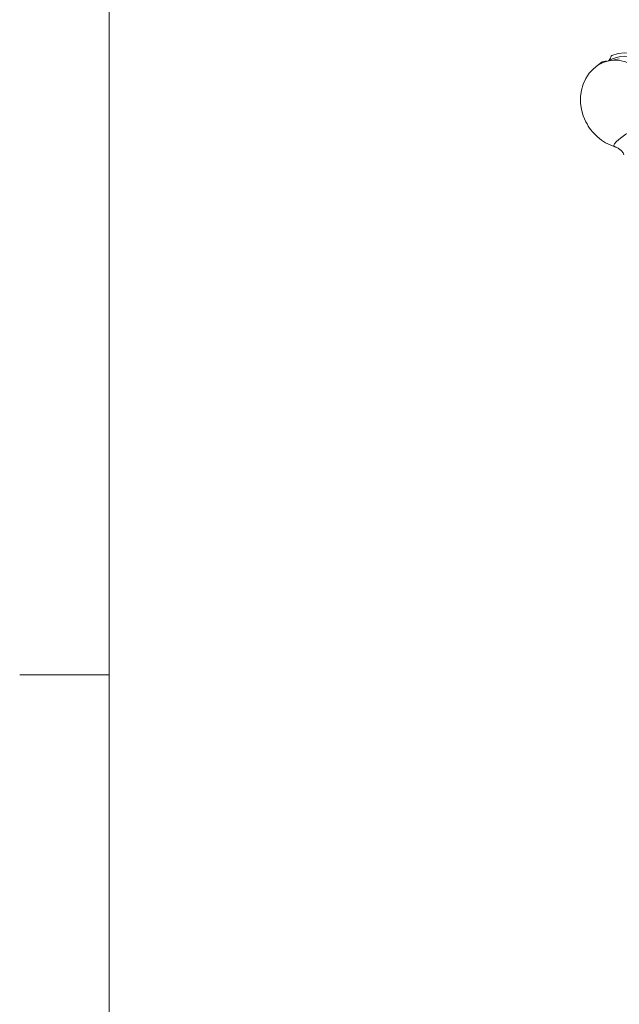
# Model space of a CAD drawing. Header units: millimetres. Extents: x 127 to 4201, y 49 to 2729.
# Tile 11 of 44: x 128 to 341, y 1923 to 2273. Entities that reach past the tile are written whole.
import ezdxf

# ---------------------------------------------------------------- set-up
doc = ezdxf.new("R2010")
doc.units = ezdxf.units.MM
doc.header["$LTSCALE"] = 10

msp = doc.modelspace()

# ---------------------------------------------------------------- linework, layer by layer
at = {"color": 7, "linetype": 'Continuous', "lineweight": 15}
for p, q in [((159.550791, 2691.223471), (159.550791, 87.723471)), ((340.613798, 2259.010432), (337.132589, 2258.374585)), ((333.251074, 2256.885214), (334.23926, 2257.864548)), ((335.643426, 2258.211998), (334.528491, 2258.008344)), ((336.047456, 2258.201627), (334.83775, 2257.980673))]:
    msp.add_line(p, q, dxfattribs=at)
at = {"color": 7, "linetype": 'Continuous', "lineweight": 0}
msp.add_line((159.550791, 2040.348471), (127.800791, 2040.348471), dxfattribs=at)
at = {"color": 7, "linetype": 'Continuous', "lineweight": 15, "flags": 128}
for points in [[(336.795554, 2258.307649), (338.474319, 2259.159593), (340.511755, 2259.79319), (342.627094, 2260.048954), (344.768301, 2259.92058), (346.882627, 2259.411259), (348.918036, 2258.533506), (350.824342, 2257.308928), (352.554694, 2255.767701), (354.066417, 2253.947763), (355.322287, 2251.893936)], [(337.965683, 2260.246871), (340.166882, 2260.952352), (342.455462, 2261.246873), (344.77447, 2261.123104), (347.06615, 2260.584129), (349.273429, 2259.643344), (351.341323, 2258.324219), (353.218362, 2256.659565), (354.857818, 2254.690854), (356.21883, 2252.467094)], [(328.749672, 2236.673681), (327.829615, 2238.797514), (327.204451, 2241.043074), (326.88959, 2243.355093), (326.892719, 2245.676635), (327.213809, 2247.950522), (327.844933, 2250.120787), (328.770593, 2252.133964), (329.967931, 2253.940491), (331.407533, 2255.495904), (333.053902, 2256.761877), (334.866509, 2257.707251), (336.80071, 2258.308751), (338.80891, 2258.551566), (340.841666, 2258.429704), (342.848883, 2257.946176), (344.781146, 2257.112874), (346.590922, 2255.950345), (348.233596, 2254.4872), (349.668727, 2252.759455), (350.860999, 2250.809668)]]:
    msp.add_lwpolyline(points, dxfattribs=at)
at = {"color": 8, "linetype": 'Continuous', "lineweight": 15, "flags": 128}
msp.add_lwpolyline([(359.592334, 2239.942787), (358.470992, 2239.70638), (357.104764, 2239.302991), (355.53293, 2238.744197), (353.80064, 2238.046093), (351.957635, 2237.22869), (350.056902, 2236.315502), (348.15307, 2235.33277), (346.300766, 2234.308703), (344.553277, 2233.272729), (342.960761, 2232.254622), (341.568992, 2231.283633), (340.417967, 2230.387649), (339.540735, 2229.592418), (338.962511, 2228.920793), (338.699922, 2228.392063), (338.760481, 2228.021419), (339.035437, 2227.847716)], dxfattribs=at)
at = {"color": 7, "linetype": 'Continuous', "lineweight": 15}
for centre, radius, start, end in [((335.216254, 2260.133725), 2.392737, 309.89488207, 350.29750553), ((338.253367, 2259.62293), 0.68707, 114.7532739, 170.99493634), ((334.633433, 2257.433367), 0.584199, 69.52860905, 132.43264993), ((335.534119, 2259.874893), 2.018168, 249.81514609, 263.01239437), ((345.144726, 2245.037094), 18.405012, 207.02694952, 228.15936015), ((344.406104, 2244.582016), 17.575, 228.96367427, 252.20664745)]:
    msp.add_arc(centre, radius, start, end, dxfattribs=at)
for points, knots in [([(335.64587, 2258.19972), (335.694126, 2258.212141), (335.826357, 2258.246177), (335.961581, 2258.21893), (336.047456, 2258.201627)], [0, 0, 0, 0, 0.3649386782, 1, 1, 1, 1]), ([(339.119956, 2227.807952), (339.182343, 2227.790315), (339.509394, 2227.697853), (340.243645, 2227.32376), (341.159165, 2226.620428), (341.891274, 2225.822746), (342.173192, 2225.225891), (342.272893, 2225.014811)], [0, 0, 0, 0, 0.0584205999, 0.3062621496, 0.5728259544, 0.8489284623, 1, 1, 1, 1])]:
    msp.add_open_spline(points, degree=3, knots=knots, dxfattribs=at)

doc.saveas('drawing.dxf')
